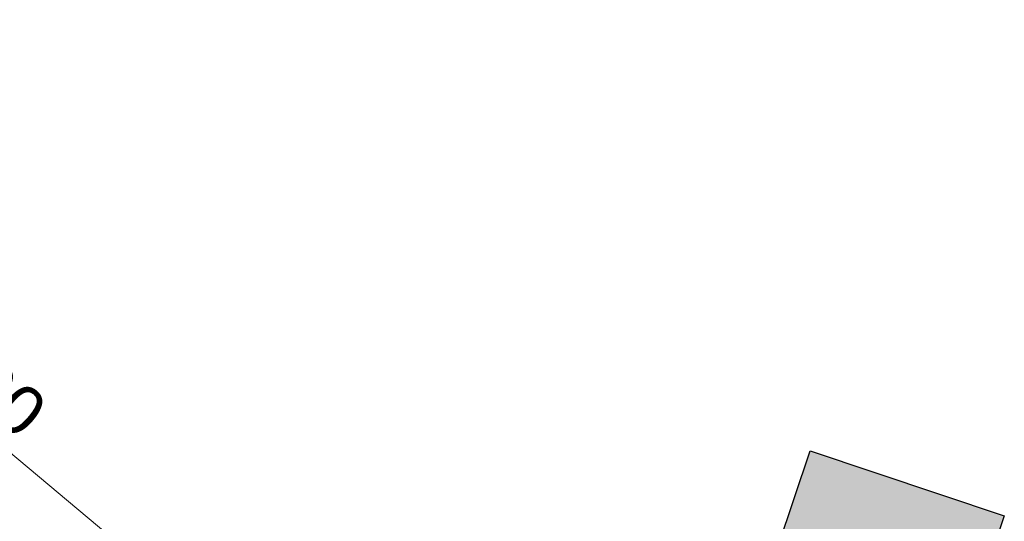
# Model space of a CAD drawing. Header units: metres. Extents: x 176029 to 179341, y 406836 to 408537.
# Tile 23 of 27: x 176684.91 to 176694.92, y 407836.5 to 407841.59. Entities that reach past the tile are written whole.
import ezdxf

# ---------------------------------------------------------------- set-up
doc = ezdxf.new("R2010")
doc.units = ezdxf.units.M
doc.header["$PDMODE"] = 3
doc.header["$PDSIZE"] = 1
doc.layers.add('Bebording', color=50, linetype='Continuous')
doc.layers.add('N-ET-VVV-LUS 1', color=10, linetype='Continuous')
doc.styles.add('NLCS-ISO-ANNOTATIVE-T25', font='arial.ttf', dxfattribs={"height": 2.5})
doc.dimstyles.new('NLCS-ANNOTATIVE-T25-PIJL_l3_h1', dxfattribs={"dimtxt": 2.5, "dimasz": 2.5, "dimexe": 2, "dimexo": 2, "dimgap": 0.7, "dimtad": 1, "dimdec": 3, "dimzin": 0, "dimdsep": 46, "dimtxsty": 'NLCS-ISO-ANNOTATIVE-T25', "dimcen": 2.5, "dimdle": 2, "dimclrd": 256, "dimclre": 256, "dimclrt": 256, "dimadec": 1, "dimazin": 0, "dimtfac": 1, "dimtdec": 3, "dimtofl": 0, "dimtmove": 1, "dimatfit": 0, "dimfxl": 2, "dimfxlon": 1, "dimtfillclr": 256, "dimtolj": 1, "dimtzin": 0, "dimlwd": 18, "dimlwe": 18, "dimarcsym": 0})

# ---------------------------------------------------------------- blocks, each defined once
blk = doc.blocks.new('*D93')
at = {"layer": 'Defpoints', "color": 0, "transparency": 16777216}
for p in [(176679.9223865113, 407841.2875852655), (176679.9223865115, 407841.2875852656), (176688.3609601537, 407834.228729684, 2.294516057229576e-07)]:
    blk.add_point(p, dxfattribs=at)
at = {"layer": 'N-ET-VVV-LUS 1', "lineweight": 18, "transparency": 16777216}
for p, q in [((176679.9223865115, 407841.2875852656), (176680.1790329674, 407841.5943956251)), ((176687.9774472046, 407834.5495377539), (176680.3058994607, 407840.9667771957)), ((176688.3609601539, 407834.228729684), (176688.6176066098, 407834.5355400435))]:
    blk.add_line(p, q, dxfattribs=at)
at = {"layer": 'N-ET-VVV-LUS 1', "transparency": 16777216}
for points in [[(176680.3593674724, 407841.0306960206), (176680.2524314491, 407840.9028583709), (176679.9223865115, 407841.2875852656)], [(176688.0309152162, 407834.6134565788), (176687.9239791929, 407834.4856189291), (176688.3609601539, 407834.228729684)]]:
    blk.add_solid(points, dxfattribs=at)
at = {"layer": 'N-ET-VVV-LUS 1', "transparency": 16777216, "insert": (176684.3952955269, 407838.061352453), "char_height": 0.5, "attachment_point": 5, "rotation": 320.08756319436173, "style": 'NLCS-ISO-ANNOTATIVE-T25'}
blk.add_mtext('\\A1;11.00', dxfattribs=at)

msp = doc.modelspace()

# ---------------------------------------------------------------- hatches: boundary and pattern name
at = {"layer": 'Bebording'}
h = msp.add_hatch(color=2, dxfattribs=at)
h.dxf.hatch_style = 1
h.paths.add_polyline_path([(176691.6507135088, 407833.3591776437), (176692.9433622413, 407837.2133362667), (176694.9181791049, 407836.5510011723), (176693.6255303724, 407832.6968425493)])

# ---------------------------------------------------------------- linework, layer by layer
at = {"layer": 'Bebording', "color": 7}
msp.add_lwpolyline([(176691.6507135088, 407833.3591776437), (176692.9433622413, 407837.2133362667), (176694.9181791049, 407836.5510011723), (176693.6255303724, 407832.6968425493)], close=True, dxfattribs=at)

# ---------------------------------------------------------------- dimensions: what is measured, and where the dimension line sits
at = {"layer": 'N-ET-VVV-LUS 1'}
dim = msp.add_aligned_dim(p1=(176688.3609601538, 407834.228729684, 2.294516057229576e-07), p2=(176679.9223865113, 407841.2875852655), distance=-1.753616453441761e-10, dimstyle='NLCS-ANNOTATIVE-T25-PIJL_l3_h1', override={"dimdec": 2}, dxfattribs=at)
dim.commit()
dim.dimension.update_dxf_attribs({"geometry": '*D93', "text_midpoint": (176684.3952955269, 407838.061352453)})

doc.saveas('drawing.dxf')
